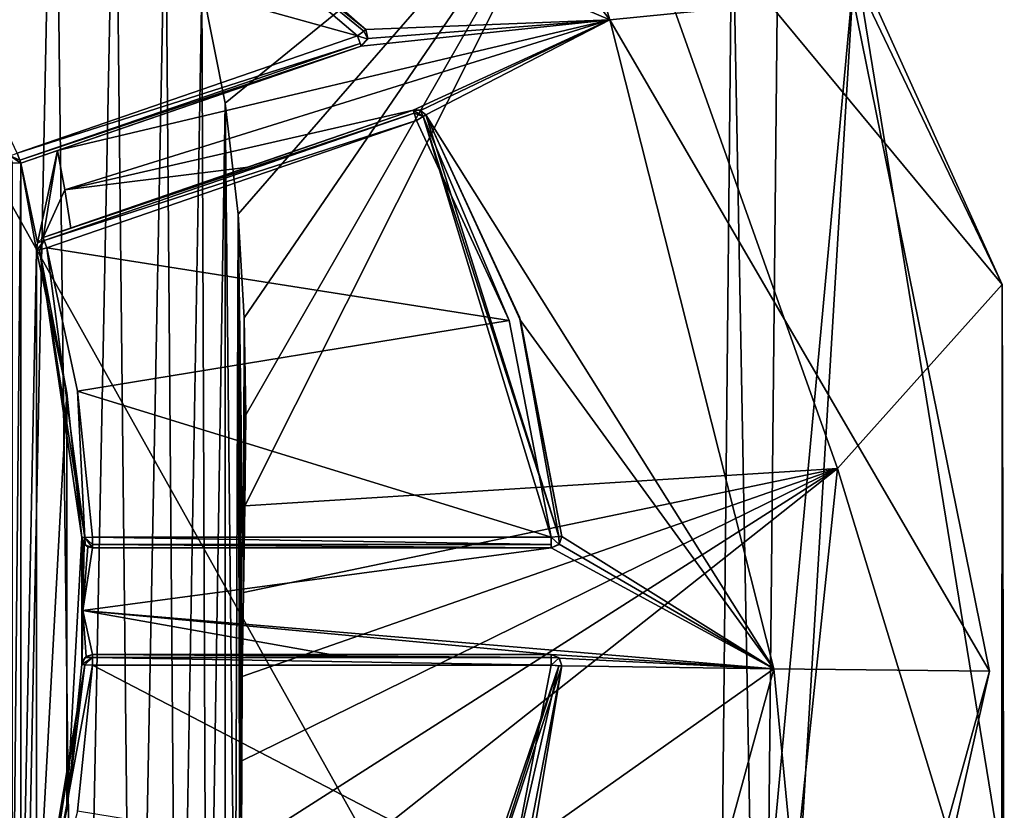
# Model space of a CAD drawing. Extents: x -250 to 250, y -832 to 754.
# Tile 10 of 256: x -132 to -114, y -803 to -788. Entities that reach past the tile are written whole.
import ezdxf

# ---------------------------------------------------------------- set-up
doc = ezdxf.new("R2010")
doc.units = 0
doc.header["$LTSCALE"] = 33.374815
for name, color, linetype in [('100', 7, 'CONTINUOUS'), ('101', 7, 'CONTINUOUS'), ('102', 7, 'CONTINUOUS'), ('103', 7, 'CONTINUOUS'), ('104', 7, 'CONTINUOUS'), ('105', 7, 'CONTINUOUS'), ('106', 7, 'CONTINUOUS'), ('107', 7, 'CONTINUOUS'), ('108', 7, 'CONTINUOUS'), ('109', 7, 'CONTINUOUS'), ('110', 7, 'CONTINUOUS'), ('114', 7, 'CONTINUOUS'), ('115', 7, 'CONTINUOUS'), ('122', 7, 'CONTINUOUS'), ('125', 7, 'CONTINUOUS'), ('129', 7, 'CONTINUOUS'), ('133', 7, 'CONTINUOUS'), ('146', 7, 'CONTINUOUS'), ('148', 7, 'CONTINUOUS'), ('20', 7, 'CONTINUOUS'), ('21', 7, 'CONTINUOUS'), ('22', 7, 'CONTINUOUS'), ('25', 7, 'CONTINUOUS'), ('4', 7, 'CONTINUOUS'), ('64', 7, 'CONTINUOUS'), ('65', 7, 'CONTINUOUS'), ('67', 7, 'CONTINUOUS'), ('68', 7, 'CONTINUOUS'), ('69', 7, 'CONTINUOUS'), ('70', 7, 'CONTINUOUS'), ('71', 7, 'CONTINUOUS'), ('72', 7, 'CONTINUOUS'), ('76', 7, 'CONTINUOUS'), ('77', 7, 'CONTINUOUS'), ('78', 7, 'CONTINUOUS'), ('8', 7, 'CONTINUOUS'), ('82', 7, 'CONTINUOUS'), ('83', 7, 'CONTINUOUS'), ('84', 7, 'CONTINUOUS'), ('85', 7, 'CONTINUOUS'), ('86', 7, 'CONTINUOUS'), ('87', 7, 'CONTINUOUS'), ('88', 7, 'CONTINUOUS'), ('89', 7, 'CONTINUOUS'), ('95', 7, 'CONTINUOUS'), ('96', 7, 'CONTINUOUS'), ('97', 7, 'CONTINUOUS'), ('98', 7, 'CONTINUOUS')]:
    doc.layers.add(name, color=color, linetype=linetype)

msp = doc.modelspace()

# ---------------------------------------------------------------- linework, layer by layer
at = {"layer": '100', "color": 7, "linetype": 'CONTINUOUS'}
for points in [[(-130.809, -798, -20), (-122.213, -798, -20), (-122.213, -798.141, -19.941), (-130.809, -798, -20)], [(-130.809, -798.141, -19.941), (-130.809, -798, -20), (-122.213, -798.141, -19.941), (-130.809, -798.141, -19.941)], [(-122.213, -798.2, -19.8), (-130.809, -798.2, -19.8), (-130.809, -798.141, -19.941), (-122.213, -798.2, -19.8)], [(-122.213, -798.2, -19.8), (-130.809, -798.141, -19.941), (-122.213, -798.141, -19.941), (-122.213, -798.2, -19.8)]]:
    msp.add_3dface(points, dxfattribs=at)
at = {"layer": '101', "color": 7, "linetype": 'CONTINUOUS'}
for points in [[(-122.067, -798.136, -19.8), (-122.213, -798, -20), (-122.072, -797.99, -19.941), (-122.067, -798.136, -19.8)], [(-122.213, -798.2, -19.8), (-122.213, -798, -20), (-122.067, -798.136, -19.8), (-122.213, -798.2, -19.8)], [(-122.213, -798, -20), (-122.213, -798.2, -19.8), (-122.213, -798.141, -19.941), (-122.213, -798, -20)], [(-122.014, -797.986, -19.8), (-122.067, -798.136, -19.8), (-122.072, -797.99, -19.941), (-122.014, -797.986, -19.8)]]:
    msp.add_3dface(points, dxfattribs=at)
at = {"layer": '102', "color": 7, "linetype": 'CONTINUOUS'}
for points in [[(-122.999, -793.942, -20), (-124.735, -790.192, -20), (-124.615, -790.117, -19.941), (-122.999, -793.942, -20)], [(-124.565, -790.086, -19.8), (-122.072, -797.99, -19.941), (-124.615, -790.117, -19.941), (-124.565, -790.086, -19.8)], [(-122.213, -798, -20), (-122.999, -793.942, -20), (-124.615, -790.117, -19.941), (-122.213, -798, -20)], [(-122.072, -797.99, -19.941), (-122.213, -798, -20), (-124.615, -790.117, -19.941), (-122.072, -797.99, -19.941)], [(-124.565, -790.086, -19.8), (-122.809, -793.881, -19.8), (-122.072, -797.99, -19.941), (-124.565, -790.086, -19.8)], [(-122.809, -793.881, -19.8), (-122.014, -797.986, -19.8), (-122.072, -797.99, -19.941), (-122.809, -793.881, -19.8)]]:
    msp.add_3dface(points, dxfattribs=at)
at = {"layer": '103', "color": 7, "linetype": 'CONTINUOUS'}
for points in [[(-124.8, -790.002, -19.8), (-124.668, -790.003, -19.8), (-124.615, -790.117, -19.941), (-124.8, -790.002, -19.8)], [(-124.8, -790.002, -19.8), (-124.615, -790.117, -19.941), (-124.781, -790.058, -19.941), (-124.8, -790.002, -19.8)], [(-124.668, -790.003, -19.8), (-124.565, -790.086, -19.8), (-124.615, -790.117, -19.941), (-124.668, -790.003, -19.8)], [(-124.615, -790.117, -19.941), (-124.735, -790.192, -20), (-124.781, -790.058, -19.941), (-124.615, -790.117, -19.941)]]:
    msp.add_3dface(points, dxfattribs=at)
at = {"layer": '104', "color": 7, "linetype": 'CONTINUOUS'}
for points in [[(-131.731, -792.389, -19.8), (-124.8, -790.002, -19.8), (-124.781, -790.058, -19.941), (-131.731, -792.389, -19.8)], [(-131.731, -792.389, -19.8), (-124.781, -790.058, -19.941), (-131.712, -792.444, -19.941), (-131.731, -792.389, -19.8)], [(-124.781, -790.058, -19.941), (-124.735, -790.192, -20), (-131.712, -792.444, -19.941), (-124.781, -790.058, -19.941)], [(-124.735, -790.192, -20), (-131.666, -792.578, -20), (-131.712, -792.444, -19.941), (-124.735, -790.192, -20)]]:
    msp.add_3dface(points, dxfattribs=at)
at = {"layer": '105', "color": 7, "linetype": 'CONTINUOUS'}
for points in [[(-131.842, -792.484, -19.8), (-131.731, -792.389, -19.8), (-131.712, -792.444, -19.941), (-131.842, -792.484, -19.8)], [(-131.859, -792.63, -19.8), (-131.842, -792.484, -19.8), (-131.712, -792.444, -19.941), (-131.859, -792.63, -19.8)], [(-131.859, -792.63, -19.8), (-131.712, -792.444, -19.941), (-131.802, -792.615, -19.941), (-131.859, -792.63, -19.8)], [(-131.712, -792.444, -19.941), (-131.666, -792.578, -20), (-131.802, -792.615, -19.941), (-131.712, -792.444, -19.941)]]:
    msp.add_3dface(points, dxfattribs=at)
at = {"layer": '106', "color": 7, "linetype": 'CONTINUOUS'}
for points in [[(-131.802, -792.615, -19.941), (-131.666, -792.578, -20), (-130.95, -798.007, -19.941), (-131.802, -792.615, -19.941)], [(-131.666, -792.578, -20), (-131.089, -795.266, -20), (-130.95, -798.007, -19.941), (-131.666, -792.578, -20)], [(-131.287, -795.297, -19.8), (-131.859, -792.63, -19.8), (-131.802, -792.615, -19.941), (-131.287, -795.297, -19.8)], [(-131.008, -798.01, -19.8), (-131.287, -795.297, -19.8), (-131.802, -792.615, -19.941), (-131.008, -798.01, -19.8)], [(-131.008, -798.01, -19.8), (-131.802, -792.615, -19.941), (-130.95, -798.007, -19.941), (-131.008, -798.01, -19.8)], [(-131.089, -795.266, -20), (-130.809, -798, -20), (-130.95, -798.007, -19.941), (-131.089, -795.266, -20)]]:
    msp.add_3dface(points, dxfattribs=at)
at = {"layer": '107', "color": 7, "linetype": 'CONTINUOUS'}
for points in [[(-130.947, -798.145, -19.8), (-131.008, -798.01, -19.8), (-130.95, -798.007, -19.941), (-130.947, -798.145, -19.8)], [(-130.809, -798, -20), (-130.809, -798.141, -19.941), (-130.95, -798.007, -19.941), (-130.809, -798, -20)], [(-130.809, -798.2, -19.8), (-130.947, -798.145, -19.8), (-130.95, -798.007, -19.941), (-130.809, -798.2, -19.8)], [(-130.809, -798.141, -19.941), (-130.809, -798.2, -19.8), (-130.95, -798.007, -19.941), (-130.809, -798.141, -19.941)]]:
    msp.add_3dface(points, dxfattribs=at)
at = {"layer": '108', "color": 7, "linetype": 'CONTINUOUS'}
for points in [[(-130.809, -800.2, -19.8), (-122.213, -800.2, -19.8), (-122.213, -800.259, -19.941), (-130.809, -800.2, -19.8)], [(-130.809, -800.2, -19.8), (-122.213, -800.259, -19.941), (-130.809, -800.259, -19.941), (-130.809, -800.2, -19.8)], [(-122.213, -800.4, -20), (-130.809, -800.4, -20), (-130.809, -800.259, -19.941), (-122.213, -800.4, -20)], [(-122.213, -800.259, -19.941), (-122.213, -800.4, -20), (-130.809, -800.259, -19.941), (-122.213, -800.259, -19.941)]]:
    msp.add_3dface(points, dxfattribs=at)
at = {"layer": '109', "color": 7, "linetype": 'CONTINUOUS'}
for points in [[(-131.008, -800.39, -19.8), (-130.947, -800.255, -19.8), (-130.809, -800.259, -19.941), (-131.008, -800.39, -19.8)], [(-131.008, -800.39, -19.8), (-130.809, -800.259, -19.941), (-130.95, -800.393, -19.941), (-131.008, -800.39, -19.8)], [(-130.809, -800.259, -19.941), (-130.809, -800.4, -20), (-130.95, -800.393, -19.941), (-130.809, -800.259, -19.941)], [(-130.947, -800.255, -19.8), (-130.809, -800.2, -19.8), (-130.809, -800.259, -19.941), (-130.947, -800.255, -19.8)]]:
    msp.add_3dface(points, dxfattribs=at)
at = {"layer": '110', "color": 7, "linetype": 'CONTINUOUS'}
for points in [[(-131.859, -805.77, -19.8), (-131.287, -803.103, -19.8), (-130.95, -800.393, -19.941), (-131.859, -805.77, -19.8)], [(-131.859, -805.77, -19.8), (-130.95, -800.393, -19.941), (-131.802, -805.785, -19.941), (-131.859, -805.77, -19.8)], [(-130.95, -800.393, -19.941), (-130.809, -800.4, -20), (-131.802, -805.785, -19.941), (-130.95, -800.393, -19.941)], [(-130.809, -800.4, -20), (-131.089, -803.134, -20), (-131.802, -805.785, -19.941), (-130.809, -800.4, -20)], [(-131.287, -803.103, -19.8), (-131.008, -800.39, -19.8), (-130.95, -800.393, -19.941), (-131.287, -803.103, -19.8)]]:
    msp.add_3dface(points, dxfattribs=at)
at = {"layer": '114', "color": 7, "linetype": 'CONTINUOUS'}
for points in [[(-124.735, -808.208, -20), (-122.999, -804.458, -20), (-122.072, -800.41, -19.941), (-124.735, -808.208, -20)], [(-124.615, -808.283, -19.941), (-124.735, -808.208, -20), (-122.072, -800.41, -19.941), (-124.615, -808.283, -19.941)], [(-122.014, -800.414, -19.8), (-124.615, -808.283, -19.941), (-122.072, -800.41, -19.941), (-122.014, -800.414, -19.8)], [(-122.014, -800.414, -19.8), (-122.809, -804.519, -19.8), (-124.615, -808.283, -19.941), (-122.014, -800.414, -19.8)], [(-122.999, -804.458, -20), (-122.213, -800.4, -20), (-122.072, -800.41, -19.941), (-122.999, -804.458, -20)]]:
    msp.add_3dface(points, dxfattribs=at)
at = {"layer": '115', "color": 7, "linetype": 'CONTINUOUS'}
for points in [[(-122.213, -800.2, -19.8), (-122.067, -800.264, -19.8), (-122.213, -800.259, -19.941), (-122.213, -800.2, -19.8)], [(-122.067, -800.264, -19.8), (-122.213, -800.4, -20), (-122.213, -800.259, -19.941), (-122.067, -800.264, -19.8)], [(-122.014, -800.414, -19.8), (-122.213, -800.4, -20), (-122.067, -800.264, -19.8), (-122.014, -800.414, -19.8)], [(-122.213, -800.4, -20), (-122.014, -800.414, -19.8), (-122.072, -800.41, -19.941), (-122.213, -800.4, -20)]]:
    msp.add_3dface(points, dxfattribs=at)
at = {"layer": '122', "color": 7, "linetype": 'CONTINUOUS'}
for points in [[(-131.528, -781.034, 20), (-132.837, -779.223, 20), (-132.315, -820.2, 20), (-131.528, -781.034, 20)], [(-131.079, -818.248, 20), (-131.528, -781.034, 20), (-132.315, -820.2, 20), (-131.079, -818.248, 20)], [(-130.386, -783.08, 20), (-131.528, -781.034, 20), (-131.079, -818.248, 20), (-130.386, -783.08, 20)], [(-130.025, -816.062, 20), (-130.386, -783.08, 20), (-131.079, -818.248, 20), (-130.025, -816.062, 20)], [(-129.439, -785.354, 20), (-130.386, -783.08, 20), (-130.025, -816.062, 20), (-129.439, -785.354, 20)], [(-129.212, -813.752, 20), (-129.439, -785.354, 20), (-130.025, -816.062, 20), (-129.212, -813.752, 20)], [(-128.758, -787.663, 20), (-129.439, -785.354, 20), (-129.212, -813.752, 20), (-128.758, -787.663, 20)], [(-128.664, -811.519, 20), (-128.758, -787.663, 20), (-129.212, -813.752, 20), (-128.664, -811.519, 20)], [(-128.325, -789.873, 20), (-128.758, -787.663, 20), (-128.664, -811.519, 20), (-128.325, -789.873, 20)], [(-128.324, -809.405, 20), (-128.325, -789.873, 20), (-128.664, -811.519, 20), (-128.324, -809.405, 20)], [(-128.079, -791.952, 20), (-128.325, -789.873, 20), (-128.136, -807.427, 20), (-128.079, -791.952, 20)], [(-128.136, -807.427, 20), (-128.325, -789.873, 20), (-128.324, -809.405, 20), (-128.136, -807.427, 20)], [(-128.047, -805.579, 20), (-128.079, -791.952, 20), (-128.136, -807.427, 20), (-128.047, -805.579, 20)], [(-127.966, -793.894, 20), (-128.079, -791.952, 20), (-127.981, -799.04, 20), (-127.966, -793.894, 20)], [(-127.981, -799.04, 20), (-128.079, -791.952, 20), (-128.003, -800.61, 20), (-127.981, -799.04, 20)], [(-128.003, -800.61, 20), (-128.079, -791.952, 20), (-128.009, -802.194, 20), (-128.003, -800.61, 20)], [(-128.009, -802.194, 20), (-128.079, -791.952, 20), (-128.016, -803.842, 20), (-128.009, -802.194, 20)], [(-128.016, -803.842, 20), (-128.079, -791.952, 20), (-128.047, -805.579, 20), (-128.016, -803.842, 20)], [(-127.951, -797.414, 20), (-127.966, -793.894, 20), (-127.981, -799.04, 20), (-127.951, -797.414, 20)], [(-127.936, -795.707, 20), (-127.966, -793.894, 20), (-127.951, -797.414, 20), (-127.936, -795.707, 20)]]:
    msp.add_3dface(points, dxfattribs=at)
at = {"layer": '125', "color": 7, "linetype": 'CONTINUOUS'}
for points in [[(-119.121, -815.374, 0.025), (-118.82, -785.55, 0.025), (-116.515, -787.187, 0.025), (-119.121, -815.374, 0.025)], [(-113.769, -804.102, 0.025), (-119.121, -815.374, 0.025), (-116.515, -787.187, 0.025), (-113.769, -804.102, 0.025)]]:
    msp.add_3dface(points, dxfattribs=at)
at = {"layer": '129', "color": 7, "linetype": 'CONTINUOUS'}
for points in [[(-118.82, -785.55, 0.025), (-119.121, -815.374, 0.025), (-118.82, -785.55), (-118.82, -785.55, 0.025)], [(-118.82, -785.55), (-119.121, -815.374, 0.025), (-119.12, -815.374), (-118.82, -785.55)]]:
    msp.add_3dface(points, dxfattribs=at)
at = {"layer": '133', "color": 7, "linetype": 'CONTINUOUS'}
for points in [[(-120.023, -780.197, 8.683), (-121.307, -784.16, 16.524), (-113.761, -793.265, 5.477), (-120.023, -780.197, 8.683)], [(-128.758, -787.663, 20), (-128.325, -789.873, 20), (-121.307, -784.16, 16.524), (-128.758, -787.663, 20)], [(-128.325, -789.873, 20), (-128.079, -791.952, 20), (-121.307, -784.16, 16.524), (-128.325, -789.873, 20)], [(-128.079, -791.952, 20), (-127.966, -793.894, 20), (-121.307, -784.16, 16.524), (-128.079, -791.952, 20)], [(-127.966, -793.894, 20), (-127.936, -795.707, 20), (-121.307, -784.16, 16.524), (-127.966, -793.894, 20)], [(-127.936, -795.707, 20), (-127.951, -797.414, 20), (-121.307, -784.16, 16.524), (-127.936, -795.707, 20)], [(-127.951, -797.414, 20), (-116.847, -796.713, 14.921), (-121.307, -784.16, 16.524), (-127.951, -797.414, 20)], [(-121.307, -784.16, 16.524), (-116.847, -796.713, 14.921), (-113.761, -793.265, 5.477), (-121.307, -784.16, 16.524)], [(-113.761, -793.265, 5.477), (-116.847, -796.713, 14.921), (-113.723, -806.964, 5.377), (-113.761, -793.265, 5.477)], [(-128.016, -803.842, 20), (-128.047, -805.579, 20), (-116.847, -796.713, 14.921), (-128.016, -803.842, 20)], [(-128.047, -805.579, 20), (-118.128, -808.902, 15.535), (-116.847, -796.713, 14.921), (-128.047, -805.579, 20)], [(-128.009, -802.194, 20), (-128.016, -803.842, 20), (-116.847, -796.713, 14.921), (-128.009, -802.194, 20)], [(-128.003, -800.61, 20), (-128.009, -802.194, 20), (-116.847, -796.713, 14.921), (-128.003, -800.61, 20)], [(-127.981, -799.04, 20), (-128.003, -800.61, 20), (-116.847, -796.713, 14.921), (-127.981, -799.04, 20)], [(-127.951, -797.414, 20), (-127.981, -799.04, 20), (-116.847, -796.713, 14.921), (-127.951, -797.414, 20)], [(-116.847, -796.713, 14.921), (-118.128, -808.902, 15.535), (-113.723, -806.964, 5.377), (-116.847, -796.713, 14.921)]]:
    msp.add_3dface(points, dxfattribs=at)
at = {"layer": '146', "color": 7, "linetype": 'CONTINUOUS'}
for points in [[(-145, -830.2), (-144.396, -770.206), (-119.12, -815.374), (-145, -830.2)], [(-144.396, -770.206), (-118.82, -785.55), (-119.12, -815.374), (-144.396, -770.206)]]:
    msp.add_3dface(points, dxfattribs=at)
at = {"layer": '148', "color": 7, "linetype": 'CONTINUOUS'}
for points in [[(-116.515, -787.187, 0.025), (-120.023, -780.197, 8.683), (-113.761, -793.265, 5.477), (-116.515, -787.187, 0.025)], [(-113.769, -804.102, 0.025), (-116.515, -787.187, 0.025), (-113.761, -793.265, 5.477), (-113.769, -804.102, 0.025)], [(-113.769, -804.102, 0.025), (-113.761, -793.265, 5.477), (-113.723, -806.964, 5.377), (-113.769, -804.102, 0.025)]]:
    msp.add_3dface(points, dxfattribs=at)
at = {"layer": '20', "color": 7, "linetype": 'CONTINUOUS'}
for points in [[(-144.396, -770.206), (-145, -830.2), (-119.12, -815.374), (-144.396, -770.206)], [(-144.396, -770.206), (-119.12, -815.374), (-118.82, -785.55), (-144.396, -770.206)]]:
    msp.add_3dface(points, dxfattribs=at)
at = {"layer": '21', "color": 7, "linetype": 'CONTINUOUS'}
for points in [[(-131.463, -790.758, -19), (-131.842, -792.484, -19), (-132.154, -790.996, -19), (-131.463, -790.758, -19)], [(-131.731, -792.389, -19), (-131.842, -792.484, -19), (-131.463, -790.758, -19), (-131.731, -792.389, -19)], [(-131.325, -791.492, -19), (-131.731, -792.389, -19), (-131.463, -790.758, -19), (-131.325, -791.492, -19)], [(-132.306, -790.987, -19), (-132.154, -790.996, -19), (-132.306, -807.413, -19), (-132.306, -790.987, -19)], [(-132.306, -807.413, -19), (-132.154, -790.996, -19), (-132.154, -807.404, -19), (-132.306, -807.413, -19)], [(-131.842, -792.484, -19), (-131.859, -792.63, -19), (-132.154, -790.996, -19), (-131.842, -792.484, -19)], [(-132.154, -790.996, -19), (-131.859, -792.63, -19), (-132.154, -807.404, -19), (-132.154, -790.996, -19)], [(-131.214, -792.211, -19), (-131.731, -792.389, -19), (-131.325, -791.492, -19), (-131.214, -792.211, -19)], [(-131.859, -792.63, -19), (-131.859, -805.77, -19), (-132.154, -807.404, -19), (-131.859, -792.63, -19)], [(-131.287, -795.297, -19), (-131.859, -805.77, -19), (-131.859, -792.63, -19), (-131.287, -795.297, -19)], [(-131.287, -803.103, -19), (-131.859, -805.77, -19), (-131.287, -795.297, -19), (-131.287, -803.103, -19)], [(-131.008, -798.01, -19), (-131.287, -803.103, -19), (-131.287, -795.297, -19), (-131.008, -798.01, -19)], [(-131.008, -800.39, -19), (-131.287, -803.103, -19), (-131.008, -798.01, -19), (-131.008, -800.39, -19)], [(-130.995, -798.072, -19), (-131.008, -800.39, -19), (-131.008, -798.01, -19), (-130.995, -798.072, -19)], [(-131.006, -800.367, -19), (-131.008, -800.39, -19), (-130.995, -798.072, -19), (-131.006, -800.367, -19)], [(-131.001, -800.345, -19), (-131.006, -800.367, -19), (-130.995, -798.072, -19), (-131.001, -800.345, -19)], [(-130.987, -799.375, -19), (-131.001, -800.345, -19), (-130.995, -798.072, -19), (-130.987, -799.375, -19)], [(-130.964, -798.126, -19), (-130.987, -799.375, -19), (-130.995, -798.072, -19), (-130.964, -798.126, -19)]]:
    msp.add_3dface(points, dxfattribs=at)
at = {"layer": '22', "color": 7, "linetype": 'CONTINUOUS'}
for points in [[(-117.948, -785.062, -0.025), (-118.258, -815.88, -0.025), (-116.565, -787.852, -3.238), (-117.948, -785.062, -0.025)], [(-116.565, -787.852, -3.238), (-118.258, -815.88, -0.025), (-114.002, -800.512, -2.001), (-116.565, -787.852, -3.238)], [(-114.002, -800.512, -2.001), (-118.258, -815.88, -0.025), (-116.82, -813.118, -3.241), (-114.002, -800.512, -2.001)]]:
    msp.add_3dface(points, dxfattribs=at)
at = {"layer": '25', "color": 7, "linetype": 'CONTINUOUS'}
for points in [[(-129.992, -776.682, -15.493), (-121.114, -788.311, -14.429), (-130.306, -784.401, -18.575), (-129.992, -776.682, -15.493)], [(-124.608, -776.851, -6.354), (-121.114, -788.311, -14.429), (-129.992, -776.682, -15.493), (-124.608, -776.851, -6.354)], [(-124.608, -776.851, -6.354), (-116.565, -787.852, -3.238), (-121.114, -788.311, -14.429), (-124.608, -776.851, -6.354)], [(-130.306, -784.401, -18.575), (-121.114, -788.311, -14.429), (-125.685, -788.487, -17.611), (-130.306, -784.401, -18.575)], [(-116.565, -787.852, -3.238), (-114.002, -800.512, -2.001), (-121.114, -788.311, -14.429), (-116.565, -787.852, -3.238)], [(-131.325, -791.492, -19), (-131.463, -790.758, -19), (-121.114, -788.311, -14.429), (-131.325, -791.492, -19)], [(-121.114, -788.311, -14.429), (-131.463, -790.758, -19), (-125.777, -788.8, -17.696), (-121.114, -788.311, -14.429)], [(-131.325, -791.492, -19), (-121.114, -788.311, -14.429), (-124.8, -790.002, -17.401), (-131.325, -791.492, -19)], [(-125.649, -788.661, -17.619), (-121.114, -788.311, -14.429), (-125.777, -788.8, -17.696), (-125.649, -788.661, -17.619)], [(-125.685, -788.487, -17.611), (-121.114, -788.311, -14.429), (-125.649, -788.661, -17.619), (-125.685, -788.487, -17.611)], [(-124.8, -790.002, -17.401), (-121.114, -788.311, -14.429), (-124.664, -790.005, -17.334), (-124.8, -790.002, -17.401)], [(-124.664, -790.005, -17.334), (-121.114, -788.311, -14.429), (-124.565, -790.086, -17.294), (-124.664, -790.005, -17.334)], [(-121.114, -788.311, -14.429), (-118.044, -800.471, -13.004), (-124.565, -790.086, -17.294), (-121.114, -788.311, -14.429)], [(-114.002, -800.512, -2.001), (-118.044, -800.471, -13.004), (-121.114, -788.311, -14.429), (-114.002, -800.512, -2.001)], [(-125.777, -788.8, -17.696), (-131.463, -790.758, -19), (-128.534, -789.75, -18.667), (-125.777, -788.8, -17.696)], [(-127.889, -791.066, -18.592), (-131.325, -791.492, -19), (-124.8, -790.002, -17.401), (-127.889, -791.066, -18.592)], [(-124.565, -790.086, -17.294), (-118.044, -800.471, -13.004), (-122.789, -793.943, -16.712), (-124.565, -790.086, -17.294)], [(-131.214, -792.211, -19), (-131.325, -791.492, -19), (-127.889, -791.066, -18.592), (-131.214, -792.211, -19)], [(-122.789, -793.943, -16.712), (-118.044, -800.471, -13.004), (-122.014, -797.986, -16.419), (-122.789, -793.943, -16.712)], [(-130.987, -799.375, -19), (-130.964, -798.126, -19), (-130.894, -798.181, -19), (-130.987, -799.375, -19)], [(-122.061, -798.13, -16.452), (-118.044, -800.471, -13.004), (-122.213, -798.2, -16.546), (-122.061, -798.13, -16.452)], [(-122.014, -797.986, -16.419), (-118.044, -800.471, -13.004), (-122.061, -798.13, -16.452), (-122.014, -797.986, -16.419)], [(-130.809, -798.2, -18.999), (-130.987, -799.375, -19), (-130.894, -798.181, -19), (-130.809, -798.2, -18.999)], [(-118.044, -800.471, -13.004), (-130.987, -799.375, -19), (-122.213, -798.2, -16.546), (-118.044, -800.471, -13.004)], [(-122.213, -798.2, -16.546), (-130.987, -799.375, -19), (-130.809, -798.2, -18.999), (-122.213, -798.2, -16.546)], [(-126.351, -798.2, -18.355), (-122.213, -798.2, -16.546), (-130.809, -798.2, -18.999), (-126.351, -798.2, -18.355)], [(-131.001, -800.345, -19), (-130.987, -799.375, -19), (-130.929, -800.24, -19), (-131.001, -800.345, -19)], [(-130.987, -799.375, -19), (-118.044, -800.471, -13.004), (-122.213, -800.2, -16.553), (-130.987, -799.375, -19)], [(-130.929, -800.24, -19), (-130.987, -799.375, -19), (-130.809, -800.2, -18.999), (-130.929, -800.24, -19)], [(-130.809, -800.2, -18.999), (-130.987, -799.375, -19), (-126.348, -800.2, -18.351), (-130.809, -800.2, -18.999)], [(-126.348, -800.2, -18.351), (-130.987, -799.375, -19), (-122.213, -800.2, -16.553), (-126.348, -800.2, -18.351)], [(-122.213, -800.2, -16.553), (-118.044, -800.471, -13.004), (-122.061, -800.27, -16.46), (-122.213, -800.2, -16.553)], [(-118.044, -800.471, -13.004), (-122.014, -800.414, -16.43), (-122.061, -800.27, -16.46), (-118.044, -800.471, -13.004)], [(-122.556, -803.662, -16.693), (-122.014, -800.414, -16.43), (-118.044, -800.471, -13.004), (-122.556, -803.662, -16.693)], [(-121.358, -812.568, -14.43), (-122.556, -803.662, -16.693), (-118.044, -800.471, -13.004), (-121.358, -812.568, -14.43)], [(-116.82, -813.118, -3.241), (-121.358, -812.568, -14.43), (-118.044, -800.471, -13.004), (-116.82, -813.118, -3.241)], [(-114.002, -800.512, -2.001), (-116.82, -813.118, -3.241), (-118.044, -800.471, -13.004), (-114.002, -800.512, -2.001)]]:
    msp.add_3dface(points, dxfattribs=at)
at = {"layer": '4', "color": 7, "linetype": 'CONTINUOUS'}
for points in [[(-117.948, -785.062, -0.025), (-118.82, -785.55, -0.025), (-118.258, -815.88, -0.025), (-117.948, -785.062, -0.025)], [(-118.82, -785.55, -0.025), (-119.121, -815.374, -0.025), (-118.258, -815.88, -0.025), (-118.82, -785.55, -0.025)]]:
    msp.add_3dface(points, dxfattribs=at)
at = {"layer": '64', "color": 7, "linetype": 'CONTINUOUS'}
for points in [[(-125.842, -788.611, -20), (-134.366, -786.244, -20), (-130.967, -784.248, -20), (-125.842, -788.611, -20)], [(-132.219, -790.807, -20), (-134.366, -786.244, -20), (-125.842, -788.611, -20), (-132.219, -790.807, -20)], [(-124.735, -790.192, -20), (-122.999, -793.942, -20), (-131.666, -792.578, -20), (-124.735, -790.192, -20)], [(-131.666, -792.578, -20), (-122.999, -793.942, -20), (-131.089, -795.266, -20), (-131.666, -792.578, -20)], [(-122.999, -793.942, -20), (-122.213, -798, -20), (-131.089, -795.266, -20), (-122.999, -793.942, -20)], [(-122.213, -798, -20), (-130.809, -798, -20), (-131.089, -795.266, -20), (-122.213, -798, -20)]]:
    msp.add_3dface(points, dxfattribs=at)
at = {"layer": '65', "color": 7, "linetype": 'CONTINUOUS'}
for points in [[(-131.463, -790.758, -19), (-132.154, -790.996, -19), (-125.777, -788.8, -19.8), (-131.463, -790.758, -19)], [(-125.777, -788.8, -19.8), (-132.154, -790.996, -19), (-132.154, -790.996, -19.8), (-125.777, -788.8, -19.8)], [(-128.534, -789.75, -18.667), (-131.463, -790.758, -19), (-125.777, -788.8, -19.8), (-128.534, -789.75, -18.667)], [(-125.777, -788.8, -17.696), (-128.534, -789.75, -18.667), (-125.777, -788.8, -19.8), (-125.777, -788.8, -17.696)]]:
    msp.add_3dface(points, dxfattribs=at)
at = {"layer": '67', "color": 7, "linetype": 'CONTINUOUS'}
for points in [[(-130.306, -784.401, -18.575), (-125.685, -788.487, -17.611), (-130.87, -784.073, -19.8), (-130.306, -784.401, -18.575)], [(-130.87, -784.073, -19.8), (-125.685, -788.487, -17.611), (-125.685, -788.487, -19.8), (-130.87, -784.073, -19.8)]]:
    msp.add_3dface(points, dxfattribs=at)
at = {"layer": '68', "color": 7, "linetype": 'CONTINUOUS'}
for points in [[(-124.565, -790.086, -17.294), (-122.789, -793.943, -16.712), (-124.565, -790.086, -19.8), (-124.565, -790.086, -17.294)], [(-124.565, -790.086, -19.8), (-122.789, -793.943, -16.712), (-122.809, -793.881, -19.8), (-124.565, -790.086, -19.8)], [(-122.789, -793.943, -16.712), (-122.014, -797.986, -16.419), (-122.809, -793.881, -19.8), (-122.789, -793.943, -16.712)], [(-122.809, -793.881, -19.8), (-122.014, -797.986, -16.419), (-122.014, -797.986, -19.8), (-122.809, -793.881, -19.8)]]:
    msp.add_3dface(points, dxfattribs=at)
at = {"layer": '69', "color": 7, "linetype": 'CONTINUOUS'}
for points in [[(-126.351, -798.2, -18.355), (-130.809, -798.2, -18.999), (-122.213, -798.2, -19.8), (-126.351, -798.2, -18.355)], [(-122.213, -798.2, -19.8), (-130.809, -798.2, -18.999), (-130.809, -798.2, -19.8), (-122.213, -798.2, -19.8)], [(-122.213, -798.2, -16.546), (-126.351, -798.2, -18.355), (-122.213, -798.2, -19.8), (-122.213, -798.2, -16.546)]]:
    msp.add_3dface(points, dxfattribs=at)
at = {"layer": '70', "color": 7, "linetype": 'CONTINUOUS'}
for points in [[(-131.287, -795.297, -19), (-131.859, -792.63, -19), (-131.287, -795.297, -19.8), (-131.287, -795.297, -19)], [(-131.287, -795.297, -19.8), (-131.859, -792.63, -19), (-131.859, -792.63, -19.8), (-131.287, -795.297, -19.8)], [(-131.008, -798.01, -19), (-131.287, -795.297, -19), (-131.008, -798.01, -19.8), (-131.008, -798.01, -19)], [(-131.008, -798.01, -19.8), (-131.287, -795.297, -19), (-131.287, -795.297, -19.8), (-131.008, -798.01, -19.8)]]:
    msp.add_3dface(points, dxfattribs=at)
at = {"layer": '71', "color": 7, "linetype": 'CONTINUOUS'}
for points in [[(-131.731, -792.389, -19.8), (-127.889, -791.066, -18.592), (-124.8, -790.002, -19.8), (-131.731, -792.389, -19.8)], [(-127.889, -791.066, -18.592), (-124.8, -790.002, -17.401), (-124.8, -790.002, -19.8), (-127.889, -791.066, -18.592)], [(-131.214, -792.211, -19), (-127.889, -791.066, -18.592), (-131.731, -792.389, -19.8), (-131.214, -792.211, -19)], [(-131.731, -792.389, -19), (-131.214, -792.211, -19), (-131.731, -792.389, -19.8), (-131.731, -792.389, -19)]]:
    msp.add_3dface(points, dxfattribs=at)
at = {"layer": '72', "color": 7, "linetype": 'CONTINUOUS'}
for points in [[(-131.089, -803.134, -20), (-130.809, -800.4, -20), (-122.999, -804.458, -20), (-131.089, -803.134, -20)], [(-130.809, -800.4, -20), (-122.213, -800.4, -20), (-122.999, -804.458, -20), (-130.809, -800.4, -20)]]:
    msp.add_3dface(points, dxfattribs=at)
at = {"layer": '76', "color": 7, "linetype": 'CONTINUOUS'}
for points in [[(-122.014, -800.414, -19.8), (-122.556, -803.662, -16.693), (-122.809, -804.519, -19.8), (-122.014, -800.414, -19.8)], [(-122.014, -800.414, -16.43), (-122.556, -803.662, -16.693), (-122.014, -800.414, -19.8), (-122.014, -800.414, -16.43)]]:
    msp.add_3dface(points, dxfattribs=at)
at = {"layer": '77', "color": 7, "linetype": 'CONTINUOUS'}
for points in [[(-130.809, -800.2, -18.999), (-126.348, -800.2, -18.351), (-130.809, -800.2, -19.8), (-130.809, -800.2, -18.999)], [(-130.809, -800.2, -19.8), (-126.348, -800.2, -18.351), (-122.213, -800.2, -19.8), (-130.809, -800.2, -19.8)], [(-126.348, -800.2, -18.351), (-122.213, -800.2, -16.553), (-122.213, -800.2, -19.8), (-126.348, -800.2, -18.351)]]:
    msp.add_3dface(points, dxfattribs=at)
at = {"layer": '78', "color": 7, "linetype": 'CONTINUOUS'}
for points in [[(-131.287, -803.103, -19), (-131.008, -800.39, -19), (-131.287, -803.103, -19.8), (-131.287, -803.103, -19)], [(-131.287, -803.103, -19.8), (-131.008, -800.39, -19), (-131.008, -800.39, -19.8), (-131.287, -803.103, -19.8)], [(-131.859, -805.77, -19), (-131.287, -803.103, -19), (-131.859, -805.77, -19.8), (-131.859, -805.77, -19)], [(-131.859, -805.77, -19.8), (-131.287, -803.103, -19), (-131.287, -803.103, -19.8), (-131.859, -805.77, -19.8)]]:
    msp.add_3dface(points, dxfattribs=at)
at = {"layer": '8', "color": 7, "linetype": 'CONTINUOUS'}
for points in [[(-119.121, -815.374, -0.025), (-118.82, -785.55, -0.025), (-119.12, -815.374), (-119.121, -815.374, -0.025)], [(-119.12, -815.374), (-118.82, -785.55, -0.025), (-118.82, -785.55), (-119.12, -815.374)]]:
    msp.add_3dface(points, dxfattribs=at)
at = {"layer": '82', "color": 7, "linetype": 'CONTINUOUS'}
for points in [[(-131.842, -792.484, -19), (-131.731, -792.389, -19), (-131.842, -792.484, -19.8), (-131.842, -792.484, -19)], [(-131.731, -792.389, -19), (-131.731, -792.389, -19.8), (-131.842, -792.484, -19.8), (-131.731, -792.389, -19)], [(-131.859, -792.63, -19), (-131.842, -792.484, -19), (-131.859, -792.63, -19.8), (-131.859, -792.63, -19)], [(-131.859, -792.63, -19.8), (-131.842, -792.484, -19), (-131.842, -792.484, -19.8), (-131.859, -792.63, -19.8)]]:
    msp.add_3dface(points, dxfattribs=at)
at = {"layer": '83', "color": 7, "linetype": 'CONTINUOUS'}
for points in [[(-124.8, -790.002, -17.401), (-124.664, -790.005, -17.334), (-124.8, -790.002, -19.8), (-124.8, -790.002, -17.401)], [(-124.8, -790.002, -19.8), (-124.664, -790.005, -17.334), (-124.668, -790.003, -19.8), (-124.8, -790.002, -19.8)], [(-124.664, -790.005, -17.334), (-124.565, -790.086, -17.294), (-124.668, -790.003, -19.8), (-124.664, -790.005, -17.334)], [(-124.565, -790.086, -17.294), (-124.565, -790.086, -19.8), (-124.668, -790.003, -19.8), (-124.565, -790.086, -17.294)]]:
    msp.add_3dface(points, dxfattribs=at)
at = {"layer": '84', "color": 7, "linetype": 'CONTINUOUS'}
for points in [[(-130.995, -798.072, -19), (-131.008, -798.01, -19), (-130.947, -798.145, -19.8), (-130.995, -798.072, -19)], [(-131.008, -798.01, -19), (-131.008, -798.01, -19.8), (-130.947, -798.145, -19.8), (-131.008, -798.01, -19)], [(-130.964, -798.126, -19), (-130.995, -798.072, -19), (-130.947, -798.145, -19.8), (-130.964, -798.126, -19)], [(-130.894, -798.181, -19), (-130.964, -798.126, -19), (-130.947, -798.145, -19.8), (-130.894, -798.181, -19)], [(-130.809, -798.2, -19.8), (-130.894, -798.181, -19), (-130.947, -798.145, -19.8), (-130.809, -798.2, -19.8)], [(-130.809, -798.2, -18.999), (-130.894, -798.181, -19), (-130.809, -798.2, -19.8), (-130.809, -798.2, -18.999)]]:
    msp.add_3dface(points, dxfattribs=at)
at = {"layer": '85', "color": 7, "linetype": 'CONTINUOUS'}
for points in [[(-132.154, -790.996, -19), (-132.306, -790.987, -19), (-132.154, -790.996, -19.8), (-132.154, -790.996, -19)], [(-132.154, -790.996, -19.8), (-132.306, -790.987, -19), (-132.306, -790.987, -19.8), (-132.154, -790.996, -19.8)]]:
    msp.add_3dface(points, dxfattribs=at)
at = {"layer": '86', "color": 7, "linetype": 'CONTINUOUS'}
for points in [[(-125.685, -788.487, -17.611), (-125.649, -788.661, -17.619), (-125.685, -788.487, -19.8), (-125.685, -788.487, -17.611)], [(-125.685, -788.487, -19.8), (-125.649, -788.661, -17.619), (-125.65, -788.668, -19.8), (-125.685, -788.487, -19.8)], [(-125.649, -788.661, -17.619), (-125.777, -788.8, -17.696), (-125.65, -788.668, -19.8), (-125.649, -788.661, -17.619)], [(-125.777, -788.8, -17.696), (-125.777, -788.8, -19.8), (-125.65, -788.668, -19.8), (-125.777, -788.8, -17.696)]]:
    msp.add_3dface(points, dxfattribs=at)
at = {"layer": '87', "color": 7, "linetype": 'CONTINUOUS'}
for points in [[(-122.061, -798.13, -16.452), (-122.213, -798.2, -16.546), (-122.067, -798.136, -19.8), (-122.061, -798.13, -16.452)], [(-122.014, -797.986, -19.8), (-122.061, -798.13, -16.452), (-122.067, -798.136, -19.8), (-122.014, -797.986, -19.8)], [(-122.014, -797.986, -16.419), (-122.061, -798.13, -16.452), (-122.014, -797.986, -19.8), (-122.014, -797.986, -16.419)], [(-122.213, -798.2, -16.546), (-122.213, -798.2, -19.8), (-122.067, -798.136, -19.8), (-122.213, -798.2, -16.546)]]:
    msp.add_3dface(points, dxfattribs=at)
at = {"layer": '88', "color": 7, "linetype": 'CONTINUOUS'}
for points in [[(-122.213, -800.2, -16.553), (-122.061, -800.27, -16.46), (-122.213, -800.2, -19.8), (-122.213, -800.2, -16.553)], [(-122.213, -800.2, -19.8), (-122.061, -800.27, -16.46), (-122.067, -800.264, -19.8), (-122.213, -800.2, -19.8)], [(-122.061, -800.27, -16.46), (-122.014, -800.414, -16.43), (-122.067, -800.264, -19.8), (-122.061, -800.27, -16.46)], [(-122.014, -800.414, -16.43), (-122.014, -800.414, -19.8), (-122.067, -800.264, -19.8), (-122.014, -800.414, -16.43)]]:
    msp.add_3dface(points, dxfattribs=at)
at = {"layer": '89', "color": 7, "linetype": 'CONTINUOUS'}
for points in [[(-131.008, -800.39, -19.8), (-131.001, -800.345, -19), (-130.947, -800.255, -19.8), (-131.008, -800.39, -19.8)], [(-131.006, -800.367, -19), (-131.001, -800.345, -19), (-131.008, -800.39, -19.8), (-131.006, -800.367, -19)], [(-131.001, -800.345, -19), (-130.929, -800.24, -19), (-130.947, -800.255, -19.8), (-131.001, -800.345, -19)], [(-130.929, -800.24, -19), (-130.809, -800.2, -18.999), (-130.947, -800.255, -19.8), (-130.929, -800.24, -19)], [(-130.809, -800.2, -18.999), (-130.809, -800.2, -19.8), (-130.947, -800.255, -19.8), (-130.809, -800.2, -18.999)], [(-131.008, -800.39, -19), (-131.006, -800.367, -19), (-131.008, -800.39, -19.8), (-131.008, -800.39, -19)]]:
    msp.add_3dface(points, dxfattribs=at)
at = {"layer": '95', "color": 7, "linetype": 'CONTINUOUS'}
for points in [[(-132.352, -790.854, -19.941), (-132.219, -790.807, -20), (-132.173, -790.941, -19.941), (-132.352, -790.854, -19.941)], [(-132.154, -790.996, -19.8), (-132.306, -790.987, -19.8), (-132.352, -790.854, -19.941), (-132.154, -790.996, -19.8)], [(-132.154, -790.996, -19.8), (-132.352, -790.854, -19.941), (-132.173, -790.941, -19.941), (-132.154, -790.996, -19.8)]]:
    msp.add_3dface(points, dxfattribs=at)
at = {"layer": '96', "color": 7, "linetype": 'CONTINUOUS'}
for points in [[(-132.219, -790.807, -20), (-125.842, -788.611, -20), (-125.795, -788.749, -19.937), (-132.219, -790.807, -20)], [(-132.173, -790.941, -19.941), (-132.219, -790.807, -20), (-125.795, -788.749, -19.937), (-132.173, -790.941, -19.941)], [(-125.777, -788.8, -19.8), (-132.173, -790.941, -19.941), (-125.795, -788.749, -19.937), (-125.777, -788.8, -19.8)], [(-125.777, -788.8, -19.8), (-132.154, -790.996, -19.8), (-132.173, -790.941, -19.941), (-125.777, -788.8, -19.8)]]:
    msp.add_3dface(points, dxfattribs=at)
at = {"layer": '97', "color": 7, "linetype": 'CONTINUOUS'}
for points in [[(-125.65, -788.668, -19.8), (-125.842, -788.611, -20), (-125.727, -788.521, -19.936), (-125.65, -788.668, -19.8)], [(-125.685, -788.487, -19.8), (-125.65, -788.668, -19.8), (-125.727, -788.521, -19.936), (-125.685, -788.487, -19.8)], [(-125.777, -788.8, -19.8), (-125.842, -788.611, -20), (-125.65, -788.668, -19.8), (-125.777, -788.8, -19.8)], [(-125.842, -788.611, -20), (-125.777, -788.8, -19.8), (-125.795, -788.749, -19.937), (-125.842, -788.611, -20)]]:
    msp.add_3dface(points, dxfattribs=at)
at = {"layer": '98', "color": 7, "linetype": 'CONTINUOUS'}
for points in [[(-130.967, -784.248, -20), (-130.87, -784.073, -19.8), (-125.685, -788.487, -19.8), (-130.967, -784.248, -20)], [(-125.842, -788.611, -20), (-130.967, -784.248, -20), (-125.727, -788.521, -19.936), (-125.842, -788.611, -20)], [(-130.967, -784.248, -20), (-125.685, -788.487, -19.8), (-125.727, -788.521, -19.936), (-130.967, -784.248, -20)]]:
    msp.add_3dface(points, dxfattribs=at)

doc.saveas('drawing.dxf')
